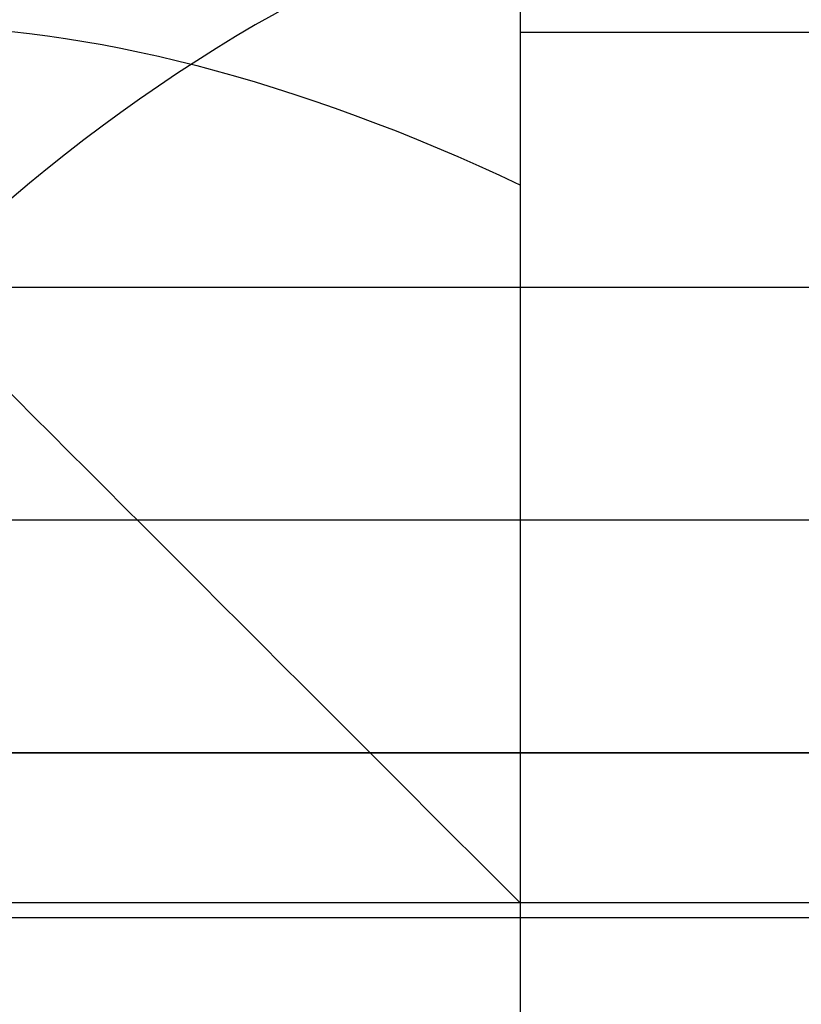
# Model space of a CAD drawing. Header units: millimetres. Extents: x -5.2 to 52, y -94.6 to -40.1.
# Tile 183 of 256: x 1.6356 to 1.6991, y -45.1418 to -45.0618. Entities that reach past the tile are written whole.
import ezdxf

# ---------------------------------------------------------------- set-up
doc = ezdxf.new("R2010")
doc.units = ezdxf.units.MM
doc.header["$MEASUREMENT"] = 0
for name, color, linetype, true_color in [('METALLO', 7, 'Continuous', 0x000000), ('PLASTICA', 7, 'Continuous', 0x000000), ('RUOTE', 7, 'Continuous', 0x000000)]:
    doc.layers.add(name, color=color, linetype=linetype, true_color=true_color)

msp = doc.modelspace()

# ---------------------------------------------------------------- linework, layer by layer
at = {"layer": 'METALLO'}
for points, weights, degree, knots in [([(1.80272121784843, -42.05837470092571, -58.11507932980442), (1.798031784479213, -42.06845893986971, -57.23117427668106), (1.535807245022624, -42.63235114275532, -57.23117427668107), (1.231337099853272, -43.28708902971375, -57.23117427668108), (1.073784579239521, -43.62589270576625, -58.01410085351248), (0.5780862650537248, -44.69185096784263, -60.47737711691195), (0.122346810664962, -45.67188100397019, -62.77039493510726)], [0.9927122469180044, 0.7107971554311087, 1, 0.7071067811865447, 0.7588245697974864, 0.9856350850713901, 0.9991443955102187], 2, [18.43396398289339, 18.43396398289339, 18.43396398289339, 19.82986823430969, 19.82986823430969, 21.2435849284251, 21.2435849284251, 27.44349835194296, 27.44349835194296, 27.44349835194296]), ([(2.08502697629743, -42.1896917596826, -58.11510959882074), (2.080335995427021, -42.19977932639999, -57.23120783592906), (1.818112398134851, -42.76366950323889, -57.23120583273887), (1.513643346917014, -43.41840503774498, -57.2312035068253), (1.356092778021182, -43.75720451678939, -58.01412593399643), (0.8604006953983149, -44.82314937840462, -60.4773886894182), (0.4046668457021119, -45.80316736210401, -62.77039484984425)], [0.9927122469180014, 0.7107971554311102, 1, 0.7071067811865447, 0.7588245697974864, 0.985635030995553, 0.9991443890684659], 2, [0.01330697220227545, 0.01330697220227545, 0.01330697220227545, 1.192473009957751, 1.192473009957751, 2.38668580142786, 2.38668580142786, 7.623954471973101, 7.623954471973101, 7.623954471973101]), ([(2.136759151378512, -42.24614057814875, -58.11557171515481), (2.135046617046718, -42.24982324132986, -57.90585833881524), (2.104933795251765, -42.3145783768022, -57.60031997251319), (1.988906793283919, -42.56408485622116, -57.31453515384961), (1.914991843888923, -42.72303284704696, -57.25981060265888), (1.882244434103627, -42.79345344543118, -57.26046359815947), (1.795098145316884, -42.98085433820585, -57.26093467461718), (1.605231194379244, -43.3891475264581, -57.42924684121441), (1.478692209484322, -43.66125915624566, -57.79358472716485), (1.431367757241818, -43.76302648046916, -58.02671596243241), (1.11261137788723, -44.44848573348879, -59.61023523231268), (0.7953368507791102, -45.13075838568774, -61.19553838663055), (0.479955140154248, -45.80896069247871, -62.78288241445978)], [0.853553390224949, 0.8535533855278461, 0.8535533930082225, 0.8535533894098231, 0.8535533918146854, 0.8535533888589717, 0.8535533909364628, 0.8535533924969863, 0.8535533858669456, 0.8535533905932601, 0.8535533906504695, 0.8535533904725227, 0.8535533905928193], 3, [0.01481230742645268, 0.01481230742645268, 0.01481230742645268, 0.01481230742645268, 0.6116930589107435, 0.8632503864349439, 1.056131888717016, 1.056131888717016, 1.056131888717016, 1.61978556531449, 2.360381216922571, 2.360381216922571, 2.360381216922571, 7.624279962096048, 7.624279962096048, 7.624279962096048, 7.624279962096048])]:
    msp.add_rational_spline(points, weights, degree=degree, knots=knots, dxfattribs=at)
msp.add_open_spline([(2.133525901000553, -42.32255460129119, -58.11651985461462), (2.132096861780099, -42.32562762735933, -57.91880315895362), (2.111402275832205, -42.37012962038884, -57.71554206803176), (2.063018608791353, -42.47417469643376, -57.5525671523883), (2.042630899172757, -42.51801678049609, -57.48389345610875), (2.01732678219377, -42.57243119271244, -57.42237287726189), (1.986472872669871, -42.63877997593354, -57.38143919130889), (1.962815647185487, -42.68965288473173, -57.35005330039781), (1.935895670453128, -42.74754207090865, -57.33077054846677), (1.908806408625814, -42.80579529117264, -57.33111448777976), (1.828969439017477, -42.97747810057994, -57.33132914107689), (1.752056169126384, -43.14287373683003, -57.39880214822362), (1.685754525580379, -43.28544994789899, -57.50202514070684), (1.598639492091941, -43.47278363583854, -57.63765186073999), (1.529844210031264, -43.62072221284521, -57.83499681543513), (1.484837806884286, -43.71750477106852, -58.05712307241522), (1.166093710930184, -44.40293766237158, -59.64059247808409), (0.8488485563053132, -45.0851472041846, -61.22575990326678), (0.5334837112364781, -45.76331329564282, -62.81303085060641)], degree=3, knots=[0.01470270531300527, 0.01470270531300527, 0.01470270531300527, 0.01470270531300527, 0.6116930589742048, 0.6116930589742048, 0.6116930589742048, 0.8632503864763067, 0.8632503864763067, 0.8632503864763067, 1.056131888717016, 1.056131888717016, 1.056131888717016, 1.619785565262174, 1.619785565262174, 1.619785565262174, 2.360381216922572, 2.360381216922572, 2.360381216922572, 7.624279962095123, 7.624279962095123, 7.624279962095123, 7.624279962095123], dxfattribs=at)
for points, degree in [([(45.83681905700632, -45.08356544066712, -50.5), (23.58681905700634, -45.08356544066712, -50.5), (1.336819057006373, -45.08356544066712, -50.5)], 2), ([(45.83681905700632, -45.08356544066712, -52.5), (23.58681905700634, -45.08356544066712, -52.5), (1.336819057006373, -45.08356544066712, -52.5)], 2), ([(45.83681905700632, -45.08356544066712, -50.4), (31.00348572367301, -45.08356544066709, -50.4), (16.17015239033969, -45.08356544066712, -50.4), (1.336819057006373, -45.08356544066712, -50.4)], 3), ([(45.83681905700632, -45.08356544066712, -52.6), (31.00348572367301, -45.08356544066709, -52.6), (16.17015239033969, -45.08356544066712, -52.6), (1.336819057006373, -45.08356544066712, -52.6)], 3), ([(45.83681905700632, -45.08356544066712, -35.5), (23.58681905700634, -45.08356544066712, -35.5), (1.336819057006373, -45.08356544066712, -35.5)], 2), ([(45.83681905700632, -45.08356544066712, -37.5), (23.58681905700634, -45.08356544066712, -37.5), (1.336819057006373, -45.08356544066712, -37.5)], 2), ([(45.83681905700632, -45.08356544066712, -35.4), (31.00348572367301, -45.08356544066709, -35.4), (16.17015239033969, -45.08356544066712, -35.4), (1.336819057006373, -45.08356544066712, -35.4)], 3), ([(45.83681905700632, -45.08356544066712, -37.6), (31.00348572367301, -45.08356544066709, -37.6), (16.17015239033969, -45.08356544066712, -37.6), (1.336819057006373, -45.08356544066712, -37.6)], 3), ([(45.83681905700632, -45.08356544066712, -20.5), (23.58681905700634, -45.08356544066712, -20.5), (1.336819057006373, -45.08356544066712, -20.5)], 2), ([(45.83681905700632, -45.08356544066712, -22.5), (23.58681905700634, -45.08356544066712, -22.5), (1.336819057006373, -45.08356544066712, -22.5)], 2), ([(45.83681905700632, -45.08356544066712, -20.4), (31.00348572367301, -45.08356544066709, -20.4), (16.17015239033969, -45.08356544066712, -20.4), (1.336819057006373, -45.08356544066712, -20.4)], 3), ([(45.83681905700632, -45.08356544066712, -22.6), (31.00348572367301, -45.08356544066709, -22.6), (16.17015239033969, -45.08356544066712, -22.6), (1.336819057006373, -45.08356544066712, -22.6)], 3), ([(45.83681905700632, -45.1024639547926, -50.5), (23.58681905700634, -45.1024639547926, -50.5), (1.336819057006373, -45.1024639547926, -50.5)], 2), ([(45.83681905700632, -45.1024639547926, -52.5), (23.58681905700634, -45.1024639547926, -52.5), (1.336819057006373, -45.1024639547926, -52.5)], 2), ([(45.83681905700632, -45.10246395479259, -50.4), (23.58681905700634, -45.1024639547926, -50.4), (1.336819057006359, -45.1024639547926, -50.4)], 2), ([(45.83681905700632, -45.1024639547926, -52.6), (23.58681905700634, -45.1024639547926, -52.6), (1.336819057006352, -45.1024639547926, -52.6)], 2), ([(45.83681905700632, -45.1024639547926, -35.5), (23.58681905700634, -45.1024639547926, -35.5), (1.336819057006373, -45.1024639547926, -35.5)], 2), ([(45.83681905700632, -45.1024639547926, -37.5), (23.58681905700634, -45.1024639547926, -37.5), (1.336819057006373, -45.1024639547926, -37.5)], 2), ([(45.83681905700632, -45.10246395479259, -35.4), (23.58681905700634, -45.1024639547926, -35.4), (1.336819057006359, -45.1024639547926, -35.4)], 2), ([(45.83681905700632, -45.1024639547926, -37.6), (23.58681905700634, -45.1024639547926, -37.6), (1.336819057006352, -45.1024639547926, -37.6)], 2), ([(45.83681905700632, -45.1024639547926, -20.5), (23.58681905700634, -45.1024639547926, -20.5), (1.336819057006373, -45.1024639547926, -20.5)], 2), ([(45.83681905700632, -45.1024639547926, -22.5), (23.58681905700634, -45.1024639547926, -22.5), (1.336819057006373, -45.1024639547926, -22.5)], 2), ([(45.83681905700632, -45.10246395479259, -20.4), (23.58681905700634, -45.1024639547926, -20.4), (1.336819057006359, -45.1024639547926, -20.4)], 2), ([(45.83681905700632, -45.1024639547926, -22.6), (23.58681905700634, -45.1024639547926, -22.6), (1.336819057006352, -45.1024639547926, -22.6)], 2), ([(45.83681905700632, -45.12136246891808, -50.5), (23.58681905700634, -45.12136246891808, -50.5), (1.336819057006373, -45.12136246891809, -50.5)], 2), ([(45.83681905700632, -45.12136246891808, -52.5), (23.58681905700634, -45.12136246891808, -52.5), (1.336819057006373, -45.12136246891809, -52.5)], 2), ([(45.83681905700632, -45.12136246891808, -50.4), (23.58681905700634, -45.12136246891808, -50.4), (1.336819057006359, -45.12136246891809, -50.4)], 2), ([(45.83681905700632, -45.12136246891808, -52.6), (23.58681905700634, -45.12136246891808, -52.6), (1.336819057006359, -45.12136246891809, -52.6)], 2), ([(1.336819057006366, -45.12136246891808, -50.45), (23.58681905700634, -45.12136246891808, -50.45), (45.83681905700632, -45.12136246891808, -50.45)], 2), ([(45.83681905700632, -45.12136246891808, -52.55), (23.58681905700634, -45.12136246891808, -52.55), (1.336819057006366, -45.12136246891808, -52.55)], 2), ([(45.83681905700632, -45.12136246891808, -35.5), (23.58681905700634, -45.12136246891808, -35.5), (1.336819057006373, -45.12136246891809, -35.5)], 2), ([(45.83681905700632, -45.12136246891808, -37.5), (23.58681905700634, -45.12136246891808, -37.5), (1.336819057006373, -45.12136246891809, -37.5)], 2), ([(45.83681905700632, -45.12136246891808, -35.4), (23.58681905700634, -45.12136246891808, -35.4), (1.336819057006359, -45.12136246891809, -35.4)], 2), ([(45.83681905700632, -45.12136246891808, -37.6), (23.58681905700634, -45.12136246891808, -37.6), (1.336819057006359, -45.12136246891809, -37.6)], 2), ([(1.336819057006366, -45.12136246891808, -35.45), (23.58681905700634, -45.12136246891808, -35.45), (45.83681905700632, -45.12136246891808, -35.45)], 2), ([(45.83681905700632, -45.12136246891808, -37.55), (23.58681905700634, -45.12136246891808, -37.55), (1.336819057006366, -45.12136246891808, -37.55)], 2), ([(45.83681905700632, -45.12136246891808, -20.5), (23.58681905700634, -45.12136246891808, -20.5), (1.336819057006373, -45.12136246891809, -20.5)], 2), ([(45.83681905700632, -45.12136246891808, -22.5), (23.58681905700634, -45.12136246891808, -22.5), (1.336819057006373, -45.12136246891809, -22.5)], 2), ([(45.83681905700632, -45.12136246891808, -20.4), (23.58681905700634, -45.12136246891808, -20.4), (1.336819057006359, -45.12136246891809, -20.4)], 2), ([(45.83681905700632, -45.12136246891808, -22.6), (23.58681905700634, -45.12136246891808, -22.6), (1.336819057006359, -45.12136246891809, -22.6)], 2), ([(1.336819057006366, -45.12136246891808, -20.45), (23.58681905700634, -45.12136246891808, -20.45), (45.83681905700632, -45.12136246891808, -20.45)], 2), ([(45.83681905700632, -45.12136246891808, -22.55), (23.58681905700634, -45.12136246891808, -22.55), (1.336819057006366, -45.12136246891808, -22.55)], 2)]:
    msp.add_open_spline(points, degree=degree, dxfattribs=at)
at = {"layer": 'PLASTICA'}
for p, q in [((1.676255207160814, -45.13356544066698, -22.5000000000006), (1.676255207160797, -45.36535647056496, -22.5000000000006)), ((2.364393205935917, -45.13356544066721, -22.50000000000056), (1.676255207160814, -45.13356544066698, -22.5000000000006)), ((1.676255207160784, -45.1335654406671, -20.6500000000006), (1.676255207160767, -45.36535647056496, -20.6500000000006)), ((2.36439320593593, -45.13356544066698, -20.65000000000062), (1.676255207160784, -45.1335654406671, -20.6500000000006)), ((1.676255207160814, -45.13356544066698, -37.5000000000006), (1.676255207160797, -45.36535647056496, -37.5000000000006)), ((2.364393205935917, -45.13356544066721, -37.50000000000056), (1.676255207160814, -45.13356544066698, -37.5000000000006)), ((1.676255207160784, -45.1335654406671, -35.6500000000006), (1.676255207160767, -45.36535647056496, -35.6500000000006)), ((2.36439320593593, -45.13356544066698, -35.65000000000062), (1.676255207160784, -45.1335654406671, -35.6500000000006)), ((1.676255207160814, -45.13356544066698, -52.5000000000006), (1.676255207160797, -45.36535647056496, -52.5000000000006)), ((2.364393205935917, -45.13356544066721, -52.50000000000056), (1.676255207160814, -45.13356544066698, -52.5000000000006)), ((1.676255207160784, -45.1335654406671, -50.6500000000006), (1.676255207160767, -45.36535647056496, -50.6500000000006)), ((2.36439320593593, -45.13356544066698, -50.65000000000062), (1.676255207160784, -45.1335654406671, -50.6500000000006))]:
    msp.add_line(p, q, dxfattribs=at)
at = {"layer": 'PLASTICA', "extrusion": (0.7071067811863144, 0, 0.7071067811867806)}
for centre, start in [((-45.13356544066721, -15.8577571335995, -13.48717428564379), 8.04044223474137e-11), ((-45.13356544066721, -26.46435885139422, -24.09377600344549), 8.142219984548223e-11), ((-45.13356544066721, -37.07096056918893, -34.70037772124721), 7.3279979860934e-11)]:
    msp.add_arc(centre, 0.09999999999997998, start, 89.99999999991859, dxfattribs=at)
at = {"layer": 'PLASTICA', "extrusion": (-0.5039115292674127, 0.5039115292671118, 0.7015314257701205)}
for centre, start, end in [((30.72895875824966, 7.257265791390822, -39.30231224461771), 234.9304147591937, 305.0695852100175), ((30.72895875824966, -3.432311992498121, -49.82528363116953), 234.9304147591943, 305.069585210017), ((30.72895875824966, -14.12188977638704, -60.34825501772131), 234.9304147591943, 305.0695852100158)]:
    msp.add_arc(centre, 0.1000000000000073, start, end, dxfattribs=at)
at = {"layer": 'PLASTICA', "extrusion": (0.5039115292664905, 0.7015314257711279, -0.5039115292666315)}
for centre, end in [((-27.69218371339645, -35.9019847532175, -20.36176595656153), 70.12045182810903), ((-27.69218371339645, -48.85831383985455, -12.80309301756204), 70.12045182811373), ((-27.69218371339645, -61.81464292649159, -5.244420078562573), 70.12045182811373)]:
    msp.add_arc(centre, 0.1000000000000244, 359.9812813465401, end, dxfattribs=at)
at = {"layer": 'PLASTICA', "extrusion": (0.7071067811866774, 0.7071067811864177, 0)}
for centre, radius, start, end in [((-33.09954160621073, -22.4000000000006, -30.72895875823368), 0.09999999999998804, 270.0000000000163, 359.9999999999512), ((-33.09954160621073, -37.4000000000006, -30.72895875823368), 0.09999999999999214, 270.0000000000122, 359.9999999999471), ((-33.09954160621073, -52.4000000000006, -30.72895875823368), 0.09999999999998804, 270.0000000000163, 359.9999999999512)]:
    msp.add_arc(centre, radius, start, end, dxfattribs=at)
at = {"layer": 'PLASTICA'}
for points, weights in [([(1.676255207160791, -45.03356544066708, -22.40000000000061), (1.576255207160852, -45.03356544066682, -22.39999999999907), (1.576255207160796, -45.13356544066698, -22.40000000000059)], [1, 0.7071067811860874, 1]), ([(1.576255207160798, -45.13356544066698, -20.7500000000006), (1.576255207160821, -45.033565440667, -20.74999999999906), (1.676255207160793, -45.03356544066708, -20.75000000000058)], [1, 0.7071067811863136, 1]), ([(1.676255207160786, -45.03356544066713, -21.5750000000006), (1.576255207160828, -45.03356544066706, -21.57499999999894), (1.576255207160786, -45.13356544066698, -21.5750000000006)], [1, 0.7071067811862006, 1]), ([(1.676255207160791, -45.03356544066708, -37.40000000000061), (1.576255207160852, -45.03356544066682, -37.39999999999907), (1.576255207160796, -45.13356544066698, -37.40000000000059)], [1, 0.7071067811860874, 1]), ([(1.576255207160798, -45.13356544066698, -35.7500000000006), (1.576255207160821, -45.033565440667, -35.74999999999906), (1.676255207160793, -45.03356544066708, -35.75000000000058)], [1, 0.7071067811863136, 1]), ([(1.676255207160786, -45.03356544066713, -36.5750000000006), (1.576255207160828, -45.03356544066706, -36.57499999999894), (1.576255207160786, -45.13356544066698, -36.5750000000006)], [1, 0.7071067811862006, 1]), ([(1.676255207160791, -45.03356544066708, -52.40000000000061), (1.576255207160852, -45.03356544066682, -52.39999999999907), (1.576255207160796, -45.13356544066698, -52.40000000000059)], [1, 0.7071067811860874, 1]), ([(1.576255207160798, -45.13356544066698, -50.7500000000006), (1.576255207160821, -45.033565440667, -50.74999999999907), (1.676255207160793, -45.03356544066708, -50.75000000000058)], [1, 0.7071067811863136, 1]), ([(1.676255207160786, -45.03356544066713, -51.5750000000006), (1.576255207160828, -45.03356544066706, -51.57499999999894), (1.576255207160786, -45.13356544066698, -51.5750000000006)], [1, 0.7071067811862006, 1]), ([(1.676255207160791, -45.03356544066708, -22.40000000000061), (1.676255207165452, -45.03356544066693, -22.50000000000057), (1.676255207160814, -45.13356544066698, -22.5000000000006)], [1, 0.7071067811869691, 1]), ([(1.676255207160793, -45.03356544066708, -20.75000000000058), (1.676255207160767, -45.03356544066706, -20.65000000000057), (1.676255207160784, -45.1335654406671, -20.6500000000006)], [1, 0.7071067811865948, 1]), ([(1.676255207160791, -45.03356544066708, -37.40000000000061), (1.676255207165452, -45.03356544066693, -37.50000000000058), (1.676255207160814, -45.13356544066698, -37.5000000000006)], [1, 0.7071067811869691, 1]), ([(1.676255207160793, -45.03356544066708, -35.75000000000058), (1.676255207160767, -45.03356544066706, -35.65000000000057), (1.676255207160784, -45.1335654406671, -35.6500000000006)], [1, 0.7071067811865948, 1]), ([(1.676255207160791, -45.03356544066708, -52.40000000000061), (1.676255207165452, -45.03356544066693, -52.50000000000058), (1.676255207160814, -45.13356544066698, -52.5000000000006)], [1, 0.7071067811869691, 1]), ([(1.676255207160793, -45.03356544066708, -50.75000000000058), (1.676255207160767, -45.03356544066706, -50.65000000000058), (1.676255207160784, -45.1335654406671, -50.6500000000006)], [1, 0.7071067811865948, 1]), ([(1.676255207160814, -45.13356544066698, -22.5000000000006), (1.576255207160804, -45.13356544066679, -22.50000000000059), (1.576255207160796, -45.13356544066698, -22.40000000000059)], [1, 0.7071067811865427, 1]), ([(1.676255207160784, -45.1335654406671, -20.6500000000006), (1.576255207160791, -45.1335654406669, -20.6500000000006), (1.576255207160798, -45.13356544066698, -20.7500000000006)], [1, 0.7071067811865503, 1]), ([(1.676255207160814, -45.13356544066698, -37.5000000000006), (1.576255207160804, -45.13356544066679, -37.50000000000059), (1.576255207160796, -45.13356544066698, -37.40000000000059)], [1, 0.7071067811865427, 1]), ([(1.676255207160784, -45.1335654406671, -35.6500000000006), (1.576255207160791, -45.1335654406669, -35.6500000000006), (1.576255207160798, -45.13356544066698, -35.7500000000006)], [1, 0.7071067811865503, 1]), ([(1.676255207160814, -45.13356544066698, -52.5000000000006), (1.576255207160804, -45.13356544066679, -52.50000000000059), (1.576255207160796, -45.13356544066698, -52.40000000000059)], [1, 0.7071067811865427, 1]), ([(1.676255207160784, -45.1335654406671, -50.6500000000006), (1.576255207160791, -45.1335654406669, -50.6500000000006), (1.576255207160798, -45.13356544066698, -50.7500000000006)], [1, 0.7071067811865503, 1])]:
    msp.add_rational_spline(points, weights, degree=2, dxfattribs=at)
for points in [[(2.364393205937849, -45.06285476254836, -22.47071067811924), (2.020324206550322, -45.06285476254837, -22.47071067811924), (1.676255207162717, -45.06285476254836, -22.47071067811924)], [(2.36439320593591, -45.06285476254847, -20.67928932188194), (2.020324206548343, -45.06285476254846, -20.67928932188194), (1.676255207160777, -45.06285476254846, -20.67928932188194)], [(2.364393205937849, -45.06285476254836, -37.47071067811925), (2.020324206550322, -45.06285476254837, -37.47071067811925), (1.676255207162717, -45.06285476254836, -37.47071067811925)], [(2.36439320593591, -45.06285476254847, -35.67928932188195), (2.020324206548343, -45.06285476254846, -35.67928932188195), (1.676255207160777, -45.06285476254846, -35.67928932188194)], [(2.364393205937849, -45.06285476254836, -52.47071067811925), (2.020324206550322, -45.06285476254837, -52.47071067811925), (1.676255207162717, -45.06285476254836, -52.47071067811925)], [(2.36439320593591, -45.06285476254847, -50.67928932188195), (2.020324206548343, -45.06285476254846, -50.67928932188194), (1.676255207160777, -45.06285476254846, -50.67928932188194)], [(45.83681905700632, -45.12136246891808, -35.5), (23.63681905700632, -45.12136246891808, -35.5), (1.436819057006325, -45.12136246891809, -35.5)], [(45.83681905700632, -45.12136246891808, -20.5), (23.63681905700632, -45.12136246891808, -20.5), (1.436819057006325, -45.12136246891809, -20.5)], [(45.83681905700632, -45.12136246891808, -50.5), (23.63681905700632, -45.12136246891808, -50.5), (1.436819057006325, -45.12136246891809, -50.5)], [(45.83681905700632, -45.13477011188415, -35.5), (23.63681905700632, -45.13477011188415, -35.5), (1.436819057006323, -45.13477011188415, -35.5)], [(45.83681905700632, -45.13477011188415, -20.5), (23.63681905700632, -45.13477011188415, -20.5), (1.436819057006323, -45.13477011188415, -20.5)], [(45.83681905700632, -45.13477011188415, -50.5), (23.63681905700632, -45.13477011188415, -50.5), (1.436819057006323, -45.13477011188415, -50.5)]]:
    msp.add_open_spline(points, degree=2, dxfattribs=at)
at = {"layer": 'RUOTE'}
for points, weights, degree, knots in [([(3.313009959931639, -40.43044422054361, -63.59326276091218), (3.313110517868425, -40.43022797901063, -64.24820263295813), (3.203365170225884, -40.66622628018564, -65.61283474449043), (2.713158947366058, -41.72037425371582, -67.3833852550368), (1.966547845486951, -43.32589973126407, -68.5460660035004), (1.11499010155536, -45.15710429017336, -68.93095109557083), (0.2634015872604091, -46.98837501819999, -68.54606405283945), (-0.483163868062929, -48.59380233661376, -67.38339022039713), (-0.9734523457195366, -49.6481271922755, -65.6128240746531), (-1.135711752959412, -49.99705263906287, -63.593255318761), (-0.9734420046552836, -49.64810495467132, -61.57372059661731), (-0.4831642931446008, -48.59380325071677, -59.80309981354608), (0.2634011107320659, -46.98837604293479, -58.64048323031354), (1.11499043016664, -45.15710358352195, -58.25556277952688), (1.966547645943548, -43.32590016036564, -58.64046626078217), (2.713159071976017, -41.7203739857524, -59.80313609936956), (3.203365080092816, -40.66622647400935, -61.57369378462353), (3.313110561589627, -40.4302278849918, -62.93832143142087), (3.31300995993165, -40.43044422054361, -63.5932627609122)], [0.85355339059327, 0.8535533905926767, 0.8535533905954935, 0.8535533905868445, 0.8535533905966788, 0.853553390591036, 0.8535533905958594, 0.8535533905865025, 0.853553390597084, 0.853553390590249, 0.8535533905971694, 0.853553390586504, 0.8535533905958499, 0.8535533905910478, 0.853553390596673, 0.8535533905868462, 0.8535533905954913, 0.8535533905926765, 0.8535533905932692], 3, [0, 0, 0, 0, 1.765039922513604, 3.677472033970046, 5.589904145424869, 7.354944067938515, 9.119983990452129, 11.03241610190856, 12.94484821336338, 14.70988813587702, 16.47492805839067, 18.38736016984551, 20.29979228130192, 22.06483220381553, 23.82987212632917, 25.74230423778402, 27.65473634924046, 29.41977627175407, 29.41977627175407, 29.41977627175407, 29.41977627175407]), ([(3.886514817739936, -40.45487881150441, -63.5932627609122), (3.886514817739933, -40.45487881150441, -69.02568387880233), (1.595861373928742, -45.38073975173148, -69.02568387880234), (-0.6947920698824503, -50.30660069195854, -69.02568387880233), (-0.6947920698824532, -50.30660069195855, -63.5932627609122), (-0.6947920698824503, -50.30660069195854, -58.16084164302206), (1.595861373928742, -45.38073975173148, -58.16084164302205), (3.886514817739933, -40.45487881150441, -58.16084164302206), (3.886514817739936, -40.45487881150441, -63.5932627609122)], [1, 0.7071067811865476, 1, 0.7071067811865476, 1, 0.7071067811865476, 1, 0.7071067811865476, 1], 2, [0, 0, 0, 7.354944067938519, 7.354944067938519, 14.70988813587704, 14.70988813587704, 22.06483220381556, 22.06483220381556, 29.41977627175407, 29.41977627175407, 29.41977627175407]), ([(3.909183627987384, -40.46542039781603, -63.5932627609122), (3.909183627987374, -40.46542039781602, -69.02568387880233), (1.61853018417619, -45.39128133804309, -69.02568387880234), (-0.6721232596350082, -50.31714227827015, -69.02568387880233), (-0.6721232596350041, -50.31714227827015, -63.5932627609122), (-0.6721232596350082, -50.31714227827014, -58.16084164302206), (1.61853018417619, -45.39128133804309, -58.16084164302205), (3.909183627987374, -40.46542039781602, -58.16084164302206), (3.909183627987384, -40.46542039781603, -63.5932627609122)], [1, 0.7071067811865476, 1, 0.7071067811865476, 1, 0.7071067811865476, 1, 0.7071067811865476, 1], 2, [-34.13290855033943, -34.13290855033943, -34.13290855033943, -25.59968141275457, -25.59968141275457, -17.06645427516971, -17.06645427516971, -8.533227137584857, -8.533227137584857, 0, 0, 0]), ([(3.931852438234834, -40.47596198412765, -63.5932627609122), (3.931852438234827, -40.47596198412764, -69.02568387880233), (1.64119899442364, -45.40182292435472, -69.02568387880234), (-0.6494544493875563, -50.32768386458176, -69.02568387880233), (-0.6494544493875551, -50.32768386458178, -63.5932627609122), (-0.6494544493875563, -50.32768386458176, -58.16084164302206), (1.64119899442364, -45.40182292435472, -58.16084164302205), (3.931852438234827, -40.47596198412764, -58.16084164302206), (3.931852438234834, -40.47596198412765, -63.5932627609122)], [1, 0.7071067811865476, 1, 0.7071067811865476, 1, 0.7071067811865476, 1, 0.7071067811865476, 1], 2, [0, 0, 0, 7.354944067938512, 7.354944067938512, 14.70988813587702, 14.70988813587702, 22.06483220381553, 22.06483220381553, 29.41977627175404, 29.41977627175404, 29.41977627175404]), ([(4.320103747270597, -40.89876902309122, -63.5932627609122), (4.320204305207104, -40.89855278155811, -64.24820263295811), (4.210458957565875, -41.13455108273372, -65.6128347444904), (3.720252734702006, -42.18869905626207, -67.38338525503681), (2.973641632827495, -43.7942245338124, -68.54606600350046), (2.122083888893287, -45.62542909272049, -68.93095109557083), (1.270495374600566, -47.45669982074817, -68.54606405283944), (0.5239299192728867, -49.06212713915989, -67.38339022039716), (0.03364144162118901, -50.11645199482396, -65.61282407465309), (-0.1286179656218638, -50.46537744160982, -63.59325531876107), (0.03365178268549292, -50.11642975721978, -61.5737205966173), (0.5239294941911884, -49.06212805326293, -59.80309981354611), (1.270494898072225, -47.45670084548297, -58.64048323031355), (2.122084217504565, -45.6254283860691, -58.25556277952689), (2.973641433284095, -43.79422496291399, -58.64046626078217), (3.720252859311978, -42.18869878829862, -59.80313609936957), (4.210458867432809, -41.13455127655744, -61.57369378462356), (4.320204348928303, -40.89855268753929, -62.93832143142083), (4.3201037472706, -40.89876902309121, -63.59326276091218)], [0.8535533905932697, 0.853553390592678, 0.8535533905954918, 0.853553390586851, 0.853553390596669, 0.8535533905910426, 0.8535533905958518, 0.8535533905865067, 0.8535533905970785, 0.8535533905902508, 0.8535533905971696, 0.8535533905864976, 0.8535533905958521, 0.8535533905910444, 0.8535533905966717, 0.8535533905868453, 0.8535533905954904, 0.8535533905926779, 0.85355339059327], 3, [0, 0, 0, 0, 1.765039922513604, 3.677472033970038, 5.589904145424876, 7.35494406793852, 9.119983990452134, 11.03241610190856, 12.94484821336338, 14.70988813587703, 16.47492805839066, 18.3873601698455, 20.29979228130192, 22.06483220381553, 23.82987212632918, 25.74230423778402, 27.65473634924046, 29.41977627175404, 29.41977627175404, 29.41977627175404, 29.41977627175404]), ([(2.784787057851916, -41.04538363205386, -63.5932627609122), (2.784787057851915, -41.04538363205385, -59.16084164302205), (0.9157970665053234, -45.06449216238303, -59.16084164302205), (-0.9531929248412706, -49.0836006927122, -59.16084164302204), (-0.9531929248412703, -49.08360069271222, -63.5932627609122), (-0.953192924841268, -49.0836006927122, -68.02568387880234), (0.9157970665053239, -45.06449216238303, -68.02568387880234), (2.784787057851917, -41.04538363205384, -68.02568387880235), (2.784787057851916, -41.04538363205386, -63.5932627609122)], [1, 0.7071067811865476, 1, 0.7071067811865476, 1, 0.7071067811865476, 1, 0.7071067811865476, 1], 2, [-27.53486830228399, -27.53486830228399, -27.53486830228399, -20.65115122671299, -20.65115122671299, -13.76743415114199, -13.76743415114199, -6.883717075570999, -6.883717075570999, 0, 0, 0]), ([(2.791891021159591, -41.06483783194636, -63.5932627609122), (2.791976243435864, -41.06465456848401, -64.14832050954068), (2.698967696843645, -41.26466176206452, -65.30483832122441), (2.283520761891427, -42.15804606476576, -66.80536962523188), (1.650772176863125, -43.51871960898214, -67.7907348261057), (0.9290819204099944, -45.07065486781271, -68.11692271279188), (0.2073655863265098, -46.62264620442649, -67.79073317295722), (-0.4253443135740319, -47.9832365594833, -66.80537383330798), (-0.8408609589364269, -48.87677076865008, -65.30482927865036), (-0.9783748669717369, -49.17248306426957, -63.59325645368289), (-0.8408521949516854, -48.87675192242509, -61.88171247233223), (-0.4253446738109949, -47.98323733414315, -60.38112161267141), (0.2073651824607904, -46.62264707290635, -59.39581079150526), (0.9290821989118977, -45.07065426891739, -59.06959293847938), (1.650772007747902, -43.51871997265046, -59.39579640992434), (2.283520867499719, -42.15804583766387, -60.38115236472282), (2.698967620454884, -41.26466192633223, -61.88168974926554), (2.791976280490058, -41.06465448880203, -63.03820377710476), (2.791891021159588, -41.06483783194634, -63.5932627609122)], [0.8535533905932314, 0.8535533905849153, 0.8535533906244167, 0.8535533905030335, 0.8535533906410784, 0.8535533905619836, 0.8535533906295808, 0.853553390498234, 0.853553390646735, 0.8535533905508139, 0.8535533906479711, 0.85355339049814, 0.8535533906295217, 0.853553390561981, 0.853553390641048, 0.8535533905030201, 0.8535533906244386, 0.8535533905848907, 0.8535533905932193], 3, [0, 0, 0, 0, 1.651954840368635, 3.441858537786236, 5.231762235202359, 6.883717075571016, 8.535671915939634, 10.32557561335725, 12.11547931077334, 13.767434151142, 15.41938899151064, 17.20929268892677, 18.99919638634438, 20.651151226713, 22.30310606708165, 24.09300976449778, 25.88291346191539, 27.53486830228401, 27.53486830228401, 27.53486830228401, 27.53486830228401]), ([(2.830124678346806, -41.06646680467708, -63.5932627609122), (2.8301246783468, -41.06646680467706, -68.02568387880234), (0.961134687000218, -45.08557533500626, -68.02568387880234), (-0.9078553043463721, -49.10468386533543, -68.02568387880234), (-0.90785530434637, -49.10468386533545, -63.5932627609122), (-0.9078553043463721, -49.10468386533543, -59.16084164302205), (0.961134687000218, -45.08557533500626, -59.16084164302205), (2.8301246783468, -41.06646680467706, -59.16084164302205), (2.830124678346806, -41.06646680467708, -63.5932627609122)], [1, 0.7071067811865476, 1, 0.7071067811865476, 1, 0.7071067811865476, 1, 0.7071067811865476, 1], 2, [0, 0, 0, 6.883717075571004, 6.883717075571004, 13.76743415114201, 13.76743415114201, 20.65115122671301, 20.65115122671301, 27.53486830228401, 27.53486830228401, 27.53486830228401]), ([(2.677742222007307, -41.31030539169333, -63.59326276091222), (2.677822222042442, -41.31013335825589, -63.07221761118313), (2.590513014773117, -41.49788459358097, -61.98656842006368), (2.200523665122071, -42.3365244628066, -60.57798605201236), (1.606548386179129, -43.61381921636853, -59.65300165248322), (0.9290815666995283, -45.07065562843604, -59.34680177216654), (0.2515902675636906, -46.527544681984, -59.65300320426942), (-0.3423486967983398, -47.80476134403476, -60.57798210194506), (-0.7324034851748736, -48.64354193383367, -61.98657690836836), (-0.8614908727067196, -48.9211336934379, -63.59326868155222), (-0.7323952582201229, -48.64352424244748, -65.19993337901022), (-0.3423490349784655, -47.80476207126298, -66.60857165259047), (0.2515898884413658, -46.52754549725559, -67.53350500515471), (0.9290818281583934, -45.07065506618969, -67.83973301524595), (1.606548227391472, -43.61381955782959, -67.53351850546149), (2.200523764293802, -42.33652424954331, -66.60854278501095), (2.590512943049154, -41.49788474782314, -65.19995470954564), (2.677822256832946, -41.31013328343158, -64.11430906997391), (2.677742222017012, -41.31030539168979, -63.59326276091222)], [0.853553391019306, 0.8535533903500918, 0.8535533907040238, 0.8535533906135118, 0.8535533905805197, 0.8535533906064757, 0.8535533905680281, 0.8535533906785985, 0.8535533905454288, 0.8535533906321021, 0.8535533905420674, 0.8535533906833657, 0.8535533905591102, 0.8535533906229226, 0.853553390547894, 0.8535533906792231, 0.8535533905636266, 0.8535533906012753, 0.8535533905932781], 3, [0, 0, 0, 0, 1.576564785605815, 3.284782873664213, 4.993000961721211, 6.569565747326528, 8.146130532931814, 9.85434862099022, 11.56256670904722, 13.13913149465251, 14.7156962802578, 16.4239143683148, 18.13213245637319, 19.70869724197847, 21.2852620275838, 22.99348011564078, 24.70169820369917, 26.27826298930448, 26.27826298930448, 26.27826298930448, 26.27826298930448]), ([(2.70362564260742, -41.33849252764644, -63.5932627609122), (2.703625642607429, -41.33849252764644, -59.46084164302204), (0.961134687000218, -45.08557533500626, -59.46084164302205), (-0.7813562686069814, -48.83265814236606, -59.46084164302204), (-0.7813562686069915, -48.83265814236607, -63.5932627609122), (-0.7813562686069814, -48.83265814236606, -67.72568387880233), (0.961134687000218, -45.08557533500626, -67.72568387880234), (2.703625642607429, -41.33849252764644, -67.72568387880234), (2.70362564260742, -41.33849252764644, -63.5932627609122)], [1, 0.7071067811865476, 1, 0.7071067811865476, 1, 0.7071067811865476, 1, 0.7071067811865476, 1], 2, [0, 0, 0, 6.569565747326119, 6.569565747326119, 13.13913149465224, 13.13913149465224, 19.70869724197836, 19.70869724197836, 26.27826298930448, 26.27826298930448, 26.27826298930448]), ([(3.510188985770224, -41.38271439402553, -63.5932627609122), (3.510188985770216, -41.38271439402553, -68.02568387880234), (1.641198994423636, -45.40182292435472, -68.02568387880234), (-0.2277909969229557, -49.42093145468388, -68.02568387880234), (-0.2277909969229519, -49.4209314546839, -63.5932627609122), (-0.2277909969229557, -49.42093145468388, -59.16084164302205), (1.641198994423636, -45.40182292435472, -59.16084164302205), (3.510188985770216, -41.38271439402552, -59.16084164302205), (3.510188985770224, -41.38271439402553, -63.5932627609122)], [1, 0.7071067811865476, 1, 0.7071067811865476, 1, 0.7071067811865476, 1, 0.7071067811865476, 1], 2, [-34.13290855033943, -34.13290855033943, -34.13290855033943, -25.59968141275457, -25.59968141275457, -17.06645427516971, -17.06645427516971, -8.533227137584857, -8.533227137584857, 0, 0, 0]), ([(3.111664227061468, -41.52824108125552, -63.5932627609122), (3.111664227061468, -41.52824108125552, -59.46084164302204), (1.369173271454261, -45.27532388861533, -59.46084164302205), (-0.3733176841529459, -49.02240669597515, -59.46084164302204), (-0.3733176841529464, -49.02240669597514, -63.5932627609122), (-0.3733176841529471, -49.02240669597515, -67.72568387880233), (1.36917327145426, -45.27532388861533, -67.72568387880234), (3.111664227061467, -41.52824108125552, -67.72568387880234), (3.111664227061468, -41.52824108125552, -63.5932627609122)], [1, 0.7071067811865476, 1, 0.7071067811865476, 1, 0.7071067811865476, 1, 0.7071067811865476, 1], 2, [-27.84972324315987, -27.84972324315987, -27.84972324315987, -20.8872924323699, -20.8872924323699, -13.92486162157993, -13.92486162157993, -6.962430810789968, -6.962430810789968, 0, 0, 0]), ([(3.383689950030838, -41.6547401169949, -63.5932627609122), (3.383689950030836, -41.65474011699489, -59.46084164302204), (1.641198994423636, -45.40182292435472, -59.46084164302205), (-0.101291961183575, -49.14890573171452, -59.46084164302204), (-0.1012919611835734, -49.14890573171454, -63.5932627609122), (-0.101291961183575, -49.14890573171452, -67.72568387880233), (1.641198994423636, -45.40182292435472, -67.72568387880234), (3.383689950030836, -41.65474011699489, -67.72568387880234), (3.383689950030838, -41.6547401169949, -63.5932627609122)], [1, 0.7071067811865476, 1, 0.7071067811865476, 1, 0.7071067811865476, 1, 0.7071067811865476, 1], 2, [0, 0, 0, 6.962430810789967, 6.962430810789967, 13.92486162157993, 13.92486162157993, 20.8872924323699, 20.8872924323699, 27.84972324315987, 27.84972324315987, 27.84972324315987]), ([(4.19025329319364, -41.698961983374, -63.5932627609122), (4.190253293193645, -41.698961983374, -59.16084164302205), (2.321263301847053, -45.71807051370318, -59.16084164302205), (0.4522733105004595, -49.73717904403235, -59.16084164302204), (0.452273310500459, -49.73717904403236, -63.5932627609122), (0.4522733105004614, -49.73717904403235, -68.02568387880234), (2.321263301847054, -45.71807051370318, -68.02568387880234), (4.190252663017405, -41.69896333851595, -68.02568387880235), (4.19025329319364, -41.69896198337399, -63.5932627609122)], [1, 0.7071067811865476, 1, 0.7071067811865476, 1, 0.7071067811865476, 1, 0.7071068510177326, 0.9999998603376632], 2, [-27.53486830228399, -27.53486830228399, -27.53486830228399, -20.65115081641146, -20.65115081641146, -13.76743333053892, -13.76743333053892, -6.883715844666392, -6.883715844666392, 0, 0, 0]), ([(4.190253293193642, -41.69896198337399, -63.5932627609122), (4.190253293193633, -41.69896198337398, -68.02568387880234), (2.321263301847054, -45.71807051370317, -68.02568387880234), (0.4522733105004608, -49.73717904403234, -68.02568387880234), (0.4522733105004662, -49.73717904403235, -63.5932627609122), (0.4522733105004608, -49.73717904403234, -59.16084164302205), (2.321263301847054, -45.71807051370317, -59.16084164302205), (4.190253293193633, -41.69896198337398, -59.16084164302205), (4.190253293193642, -41.69896198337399, -63.5932627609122)], [1, 0.7071067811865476, 1, 0.7071067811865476, 1, 0.7071067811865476, 1, 0.7071067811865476, 1], 2, [0, 0, 0, 6.883717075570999, 6.883717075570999, 13.76743415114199, 13.76743415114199, 20.65115122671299, 20.65115122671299, 27.53486830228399, 27.53486830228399, 27.53486830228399]), ([(4.216136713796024, -41.7271491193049, -63.5932627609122), (4.216221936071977, -41.72696585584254, -64.1483205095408), (4.123213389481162, -41.92697304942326, -65.30483832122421), (3.707766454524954, -42.82035735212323, -66.805369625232), (3.075017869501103, -44.18103089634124, -67.79073482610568), (2.353327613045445, -45.73296615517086, -68.1169227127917), (1.631611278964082, -47.28495749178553, -67.79073317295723), (0.9989013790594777, -48.64554784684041, -66.80537383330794), (0.5833847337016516, -49.53908205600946, -65.30482927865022), (0.4458708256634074, -49.83479435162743, -63.59325645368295), (0.5833934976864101, -49.53906320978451, -61.88171247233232), (0.9989010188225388, -48.64554862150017, -60.38112161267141), (1.631610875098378, -47.28495836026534, -59.39581079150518), (2.353327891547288, -45.73296555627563, -59.06959293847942), (3.075017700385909, -44.18103126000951, -59.39579640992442), (3.707766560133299, -42.8203571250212, -60.3811523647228), (4.123213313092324, -41.92697321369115, -61.88168974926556), (4.216221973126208, -41.72696577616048, -63.03820377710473), (4.216136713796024, -41.7271491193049, -63.5932627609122)], [0.8535533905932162, 0.8535533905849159, 0.8535533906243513, 0.853553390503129, 0.8535533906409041, 0.8535533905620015, 0.8535533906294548, 0.8535533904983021, 0.8535533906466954, 0.8535533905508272, 0.853553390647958, 0.8535533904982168, 0.8535533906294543, 0.8535533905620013, 0.8535533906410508, 0.8535533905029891, 0.8535533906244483, 0.8535533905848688, 0.8535533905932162], 3, [0, 0, 0, 0, 1.651954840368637, 3.44185853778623, 5.231762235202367, 6.883717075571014, 8.535671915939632, 10.32557561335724, 12.11547931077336, 13.767434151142, 15.41938899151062, 17.20929268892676, 18.99919638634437, 20.651151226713, 22.30310606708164, 24.09300976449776, 25.88291346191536, 27.53486830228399, 27.53486830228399, 27.53486830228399, 27.53486830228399]), ([(3.642001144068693, -41.7748615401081, -63.5932627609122), (3.642001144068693, -41.7748615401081, -59.46084164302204), (1.899510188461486, -45.52194434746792, -59.46084164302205), (0.1570192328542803, -49.26902715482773, -59.46084164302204), (0.1570192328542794, -49.26902715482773, -63.5932627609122), (0.1570192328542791, -49.26902715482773, -67.72568387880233), (1.899510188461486, -45.52194434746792, -67.72568387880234), (3.642001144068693, -41.7748615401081, -67.72568387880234), (3.642001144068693, -41.7748615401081, -63.5932627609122)], [1, 0.7071067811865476, 1, 0.7071067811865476, 1, 0.7071067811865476, 1, 0.7071067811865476, 1], 2, [-27.84972324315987, -27.84972324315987, -27.84972324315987, -20.8872924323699, -20.8872924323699, -13.92486162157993, -13.92486162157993, -6.962430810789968, -6.962430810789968, 0, 0, 0]), ([(4.063754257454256, -41.97098770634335, -63.5932627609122), (4.063754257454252, -41.97098770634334, -59.46084164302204), (2.321263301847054, -45.71807051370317, -59.46084164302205), (0.5787723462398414, -49.46515332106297, -59.46084164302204), (0.5787723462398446, -49.46515332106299, -63.5932627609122), (0.5787723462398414, -49.46515332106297, -67.72568387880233), (2.321263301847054, -45.71807051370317, -67.72568387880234), (4.063754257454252, -41.97098770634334, -67.72568387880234), (4.063754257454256, -41.97098770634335, -63.5932627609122)], [1, 0.7071067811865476, 1, 0.7071067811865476, 1, 0.7071067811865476, 1, 0.7071067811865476, 1], 2, [0, 0, 0, 6.569565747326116, 6.569565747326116, 13.13913149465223, 13.13913149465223, 19.70869724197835, 19.70869724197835, 26.27826298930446, 26.27826298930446, 26.27826298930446]), ([(4.101987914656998, -41.97261667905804, -63.59326276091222), (4.1020679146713, -41.97244464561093, -63.0722176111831), (4.014758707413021, -42.16019588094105, -61.98656842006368), (3.624769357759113, -42.99883575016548, -60.57798605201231), (3.030794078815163, -44.27613050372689, -59.65300165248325), (2.353327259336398, -45.73296691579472, -59.34680177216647), (1.675835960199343, -47.18985596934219, -59.65300320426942), (1.081896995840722, -48.4670726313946, -60.57798210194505), (0.6918422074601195, -49.30585322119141, -61.98657690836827), (0.5627548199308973, -49.58344498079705, -63.59326868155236), (0.6918504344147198, -49.30583552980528, -65.19993337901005), (1.081896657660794, -48.46707335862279, -66.60857165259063), (1.675835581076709, -47.18985678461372, -67.5335050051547), (2.353327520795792, -45.73296635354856, -67.83973301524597), (3.030793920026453, -44.27613084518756, -67.53351850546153), (3.624769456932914, -42.99883553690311, -66.60854278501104), (4.014758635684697, -42.16019603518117, -65.19995470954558), (4.102067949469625, -41.97244457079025, -64.11430906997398), (4.101987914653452, -41.97261667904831, -63.59326276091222)], [0.8535533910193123, 0.8535533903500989, 0.8535533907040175, 0.8535533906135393, 0.8535533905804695, 0.8535533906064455, 0.8535533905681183, 0.8535533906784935, 0.8535533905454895, 0.8535533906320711, 0.8535533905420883, 0.8535533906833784, 0.8535533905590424, 0.8535533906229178, 0.8535533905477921, 0.8535533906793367, 0.8535533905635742, 0.8535533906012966, 0.8535533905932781], 3, [0, 0, 0, 0, 1.576564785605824, 3.284782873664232, 4.993000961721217, 6.569565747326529, 8.146130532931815, 9.854348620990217, 11.56256670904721, 13.1391314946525, 14.71569628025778, 16.4239143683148, 18.13213245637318, 19.70869724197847, 21.28526202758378, 22.99348011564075, 24.70169820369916, 26.27826298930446, 26.27826298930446, 26.27826298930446, 26.27826298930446]), ([(1.243606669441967, -46.96828023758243, -63.59326276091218), (1.243606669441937, -46.96828023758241, -65.18130185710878), (1.913224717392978, -45.52832196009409, -65.18130185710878), (2.582842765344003, -44.08836368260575, -65.18130185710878), (2.582842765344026, -44.08836368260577, -63.59326276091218), (2.582842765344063, -44.08836368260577, -62.00522366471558), (1.913224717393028, -45.52832196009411, -62.00522366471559), (1.243606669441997, -46.96828023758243, -62.00522366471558), (1.243606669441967, -46.96828023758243, -63.59326276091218)], [1, 0.7071067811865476, 1, 0.7071067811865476, 1, 0.7071067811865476, 1, 0.7071067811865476, 1], 2, [0, 0, 0, 3.102109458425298, 3.102109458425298, 6.204218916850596, 6.204218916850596, 9.306328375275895, 9.306328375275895, 12.40843783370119, 12.40843783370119, 12.40843783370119])]:
    msp.add_rational_spline(points, weights, degree=degree, knots=knots, dxfattribs=at)
for points, knots in [([(2.890202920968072, -40.81869552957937, -63.5932627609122), (2.890293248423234, -40.81850128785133, -64.18157096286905), (2.791713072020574, -41.030489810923, -65.40736938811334), (2.35137899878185, -41.97739184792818, -66.99778925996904), (1.68072593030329, -43.4195758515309, -68.04218226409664), (0.9158031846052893, -45.06447900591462, -68.38791027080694), (0.1508527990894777, -46.70944159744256, -68.04218051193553), (-0.5197592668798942, -48.15153742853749, -66.99779372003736), (-0.9601672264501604, -49.09859835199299, -65.40735980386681), (-1.105918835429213, -49.41202514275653, -63.59325607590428), (-0.9601579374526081, -49.09857837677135, -61.77918291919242), (-0.5197596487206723, -48.15153824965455, -60.18869992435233), (0.1508523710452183, -46.70944251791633, -59.1443645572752), (0.9158034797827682, -45.06447837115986, -58.79860478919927), (1.680725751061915, -43.41957623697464, -59.14434931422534), (2.351379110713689, -41.97739160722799, -60.1887325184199), (2.79171299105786, -41.03048998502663, -61.77915883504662), (2.890293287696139, -40.81850120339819, -63.00495324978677), (2.890202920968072, -40.81869552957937, -63.5932627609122)], [0, 0, 0, 0, 1.765039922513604, 3.677472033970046, 5.589904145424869, 7.354944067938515, 9.119983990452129, 11.03241610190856, 12.94484821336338, 14.70988813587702, 16.47492805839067, 18.38736016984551, 20.29979228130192, 22.06483220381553, 23.82987212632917, 25.74230423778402, 27.65473634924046, 29.41977627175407, 29.41977627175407, 29.41977627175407, 29.41977627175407]), ([(2.763703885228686, -41.09072125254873, -63.5932627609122), (2.7637884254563, -41.09053945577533, -64.14387839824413), (2.671524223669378, -41.28894599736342, -65.29114063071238), (2.259402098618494, -42.17518057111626, -66.77966322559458), (1.631717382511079, -43.52496468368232, -67.75714257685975), (0.9158027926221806, -45.06447984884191, -68.08071999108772), (0.1998623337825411, -46.60405064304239, -67.75714093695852), (-0.4277840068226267, -47.95375223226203, -66.77966739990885), (-0.8399752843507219, -48.84013551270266, -65.291131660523), (-0.976388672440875, -49.13348123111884, -63.5932565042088), (-0.8399665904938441, -48.84011681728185, -61.89540996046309), (-0.4277843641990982, -47.9537530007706, -60.40682828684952), (0.1998619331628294, -46.60405150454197, -59.42940287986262), (0.9158030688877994, -45.06447925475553, -59.10579573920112), (1.631717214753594, -43.5249650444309, -59.42938861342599), (2.25940220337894, -42.1751803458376, -60.40685879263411), (2.67152414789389, -41.28894616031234, -61.89538741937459), (2.763788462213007, -41.09053937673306, -63.04264589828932), (2.763703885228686, -41.09072125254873, -63.5932627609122)], [0, 0, 0, 0, 1.651954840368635, 3.441858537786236, 5.231762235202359, 6.883717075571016, 8.535671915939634, 10.32557561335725, 12.11547931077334, 13.767434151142, 15.41938899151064, 17.20929268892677, 18.99919638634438, 20.651151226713, 22.30310606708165, 24.09300976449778, 25.88291346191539, 27.53486830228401, 27.53486830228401, 27.53486830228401, 27.53486830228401]), ([(2.679371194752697, -41.2720717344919, -63.59326276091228), (2.679451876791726, -41.27189823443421, -63.06777549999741), (2.591398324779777, -41.46125012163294, -61.97287072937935), (2.198084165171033, -42.30703971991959, -60.55227965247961), (1.599045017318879, -43.595223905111, -59.61940940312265), (0.9158025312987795, -45.06448041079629, -59.31059905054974), (0.2325353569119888, -46.53379000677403, -59.6194109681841), (-0.3664671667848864, -47.82189543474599, -60.55227566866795), (-0.759847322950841, -48.66782695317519, -61.97287929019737), (-0.8900352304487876, -48.94778529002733, -63.59326873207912), (-0.7598390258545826, -48.66780911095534, -65.21363086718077), (-0.3664675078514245, -47.82189616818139, -66.63427832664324), (0.2325349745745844, -46.533790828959, -67.56709709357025), (0.9158027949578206, -45.06447984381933, -67.87593581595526), (1.599044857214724, -43.59522424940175, -67.56711070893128), (2.19808426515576, -42.30703950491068, -66.6342492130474), (2.591398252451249, -41.46125027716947, -65.21365237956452), (2.679451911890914, -41.27189815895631, -64.11875119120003), (2.679371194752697, -41.2720717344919, -63.59326276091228)], [0, 0, 0, 0, 1.576564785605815, 3.284782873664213, 4.993000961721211, 6.569565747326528, 8.146130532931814, 9.85434862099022, 11.56256670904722, 13.13913149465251, 14.7156962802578, 16.4239143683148, 18.13213245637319, 19.70869724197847, 21.2852620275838, 22.99348011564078, 24.70169820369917, 26.27826298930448, 26.27826298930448, 26.27826298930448, 26.27826298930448]), ([(4.295669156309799, -41.47227388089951, -63.5932627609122), (4.295759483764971, -41.47207963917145, -64.18157096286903), (4.1971793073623, -41.68406816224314, -65.4073693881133), (3.756845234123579, -42.63097019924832, -66.99778925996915), (3.086192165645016, -44.07315420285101, -68.04218226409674), (2.321269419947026, -45.71805735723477, -68.38791027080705), (1.556319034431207, -47.36301994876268, -68.04218051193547), (0.8857069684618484, -48.80511577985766, -66.9977937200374), (0.4452990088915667, -49.75217670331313, -65.40735980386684), (0.299547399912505, -50.06560349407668, -63.59325607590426), (0.4453082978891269, -49.75215672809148, -61.77918291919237), (0.8857065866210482, -48.80511660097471, -60.18869992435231), (1.556318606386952, -47.36302086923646, -59.14436455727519), (2.321269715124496, -45.71805672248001, -58.79860478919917), (3.086191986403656, -44.07315458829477, -59.14434931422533), (3.756845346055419, -42.63096995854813, -60.1887325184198), (4.19717922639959, -41.68406833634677, -61.77915883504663), (4.295759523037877, -41.47207955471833, -63.00495324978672), (4.295669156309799, -41.47227388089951, -63.5932627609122)], [0, 0, 0, 0, 1.765039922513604, 3.677472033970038, 5.589904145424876, 7.35494406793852, 9.119983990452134, 11.03241610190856, 12.94484821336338, 14.70988813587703, 16.47492805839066, 18.3873601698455, 20.29979228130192, 22.06483220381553, 23.82987212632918, 25.74230423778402, 27.65473634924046, 29.41977627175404, 29.41977627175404, 29.41977627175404, 29.41977627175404]), ([(4.214507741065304, -41.7653827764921, -63.5932627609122), (4.214592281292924, -41.7652009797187, -64.14387839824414), (4.122328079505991, -41.96360752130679, -65.29114063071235), (3.710205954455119, -42.84984209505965, -66.77966322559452), (3.082521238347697, -44.19962620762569, -67.75714257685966), (2.366606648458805, -45.73914137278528, -68.08071999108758), (1.650666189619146, -47.27871216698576, -67.75714093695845), (1.023019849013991, -48.6284137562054, -66.77966739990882), (0.6108285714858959, -49.514797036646, -65.29113166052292), (0.4744151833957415, -49.80814275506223, -63.59325650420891), (0.6108372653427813, -49.51477834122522, -61.89540996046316), (1.02301949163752, -48.62841452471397, -60.40682828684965), (1.650665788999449, -47.27871302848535, -59.42940287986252), (2.366606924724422, -45.73914077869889, -59.10579573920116), (3.082521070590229, -44.19962656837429, -59.42938861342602), (3.710206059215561, -42.84984186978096, -60.40685879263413), (4.122328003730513, -41.96360768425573, -61.89538741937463), (4.214592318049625, -41.76520090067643, -63.04264589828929), (4.214507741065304, -41.7653827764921, -63.5932627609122)], [0, 0, 0, 0, 1.651954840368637, 3.44185853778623, 5.231762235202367, 6.883717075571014, 8.535671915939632, 10.32557561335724, 12.11547931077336, 13.767434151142, 15.41938899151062, 17.20929268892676, 18.99919638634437, 20.651151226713, 22.30310606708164, 24.09300976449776, 25.88291346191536, 27.53486830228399, 27.53486830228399, 27.53486830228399, 27.53486830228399]), ([(4.130175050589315, -41.94673325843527, -63.59326276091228), (4.130255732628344, -41.94655975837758, -63.0677754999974), (4.0422021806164, -42.1359116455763, -61.97287072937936), (3.648888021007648, -42.98170124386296, -60.55227965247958), (3.049848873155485, -44.26988542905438, -59.61940940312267), (2.366606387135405, -45.73914193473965, -59.3105990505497), (1.683339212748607, -47.2084515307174, -59.61941096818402), (1.084336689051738, -48.49655695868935, -60.55227566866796), (0.6909565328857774, -49.34248847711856, -61.97287929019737), (0.5607686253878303, -49.62244681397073, -63.59326873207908), (0.6909648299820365, -49.34247063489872, -65.21363086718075), (1.0843363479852, -48.49655769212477, -66.63427832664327), (1.683338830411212, -47.20845235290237, -67.56709709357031), (2.366606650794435, -45.73914136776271, -67.87593581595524), (3.049848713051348, -44.26988577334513, -67.56711070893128), (3.648888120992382, -42.98170102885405, -66.63424921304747), (4.042202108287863, -42.13591180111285, -65.21365237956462), (4.130255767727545, -41.94655968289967, -64.11875119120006), (4.130175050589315, -41.94673325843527, -63.59326276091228)], [0, 0, 0, 0, 1.576564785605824, 3.284782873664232, 4.993000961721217, 6.569565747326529, 8.146130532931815, 9.854348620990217, 11.56256670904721, 13.1391314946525, 14.71569628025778, 16.4239143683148, 18.13213245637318, 19.70869724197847, 21.28526202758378, 22.99348011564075, 24.70169820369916, 26.27826298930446, 26.27826298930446, 26.27826298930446, 26.27826298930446])]:
    msp.add_open_spline(points, degree=3, knots=knots, dxfattribs=at)
for points in [[(0.9157970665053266, -45.06449216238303, -59.16084164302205), (1.618530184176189, -45.3912813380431, -59.16084164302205), (2.321263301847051, -45.71807051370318, -59.16084164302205)], [(0.9157970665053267, -45.06449216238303, -68.02568387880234), (1.618530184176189, -45.39128133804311, -68.02568387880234), (2.321263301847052, -45.71807051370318, -68.02568387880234)], [(0.961134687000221, -45.08557533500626, -68.02568387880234), (1.641198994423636, -45.40182292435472, -68.02568387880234), (2.32126330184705, -45.71807051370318, -68.02568387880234)], [(0.9611346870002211, -45.08557533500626, -59.16084164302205), (1.641198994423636, -45.40182292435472, -59.16084164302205), (2.321263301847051, -45.71807051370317, -59.16084164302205)], [(0.9611346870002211, -45.08557533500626, -59.46084164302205), (1.641198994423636, -45.40182292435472, -59.46084164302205), (2.32126330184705, -45.71807051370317, -59.46084164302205)], [(0.9611346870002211, -45.08557533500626, -67.72568387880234), (1.641198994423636, -45.40182292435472, -67.72568387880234), (2.32126330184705, -45.71807051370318, -67.72568387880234)]]:
    msp.add_open_spline(points, degree=2, dxfattribs=at)

doc.saveas('drawing.dxf')
